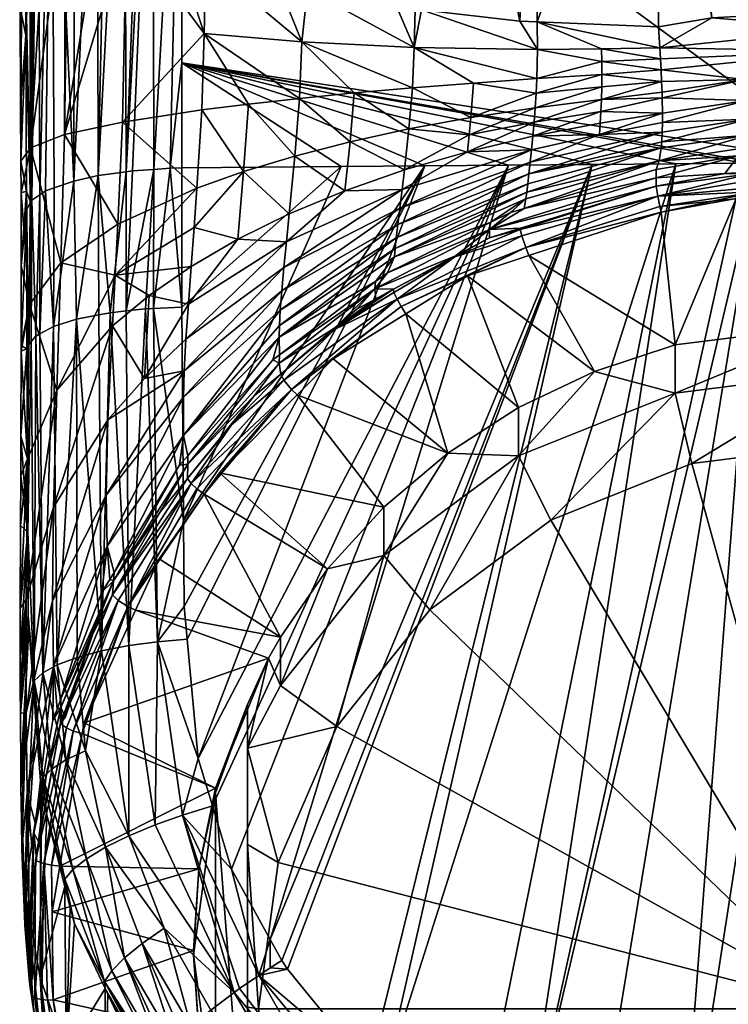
# Model space of a CAD drawing. Extents: x -0.027 to 0.112, y -0.227 to 0.097.
# Tile 2 of 256: x -0.015 to -0.002, y -0.213 to -0.195. Entities that reach past the tile are written whole.
import ezdxf

# ---------------------------------------------------------------- set-up
doc = ezdxf.new("R2010")
doc.units = 0
doc.layers.add('mesh', color=7, linetype='CONTINUOUS')

msp = doc.modelspace()

# ---------------------------------------------------------------- meshes
at = {"layer": 'mesh'}
mesh = msp.add_polyface(dxfattribs=at)
corners = [(-0.015478, -0.194009, 0.169825), (-0.015484, -0.19132, 0.169029), (-0.015436, -0.190574, 0.171177), (-0.01538, -0.192643, 0.174203), (-0.015388, -0.189842, 0.173288), (-0.015218, -0.189539, 0.174151), (-0.015168, -0.184139, 0.17223), (-0.015146, -0.189491, 0.174287), (-0.015329, -0.184345, 0.171731), (-0.015388, -0.184895, 0.171341), (-0.015374, -0.189772, 0.173485), (-0.015262, -0.19851, 0.176632), (-0.015484, -0.186245, 0.167042), (-0.015436, -0.191715, 0.167893), (-0.014694, -0.187906, 0.163009), (-0.014588, -0.192802, 0.164774), (-0.014004, -0.19326, 0.163458), (-0.014638, -0.192762, 0.164887), (-0.014978, -0.192495, 0.165653), (-0.012086, -0.184799, 0.157164), (-0.010705, -0.194513, 0.159859), (-0.010198, -0.185481, 0.155741), (-0.014694, -0.183032, 0.160846), (-0.015308, -0.182066, 0.162858), (-0.015308, -0.187056, 0.165073), (-0.015484, -0.18454, 0.166374), (-0.015448, -0.185705, 0.16932), (-0.000275, -0.187486, 0.175996), (-0.012503, -0.187611, 0.175632), (-0.012503, -0.186018, 0.175047), (-0.013026, -0.188888, 0.176004), (-0.012503, -0.188858, 0.176091), (-0.013033, -0.183439, 0.173936), (-0.013177, -0.188897, 0.175978), (-0.013552, -0.18895, 0.175828), (-0.013568, -0.183508, 0.173768), (-0.013841, -0.18899, 0.175713), (-0.014054, -0.189044, 0.175561), (-0.014077, -0.183617, 0.173501), (-0.014469, -0.189148, 0.175265), (-0.01453, -0.183764, 0.173143), (-0.014898, -0.189323, 0.174764), (-0.0149, -0.183942, 0.172711), (-0.015304, -0.189668, 0.173783), (-0.013009, -0.197941, 0.178753), (-0.013521, -0.197984, 0.178595), (-0.014036, -0.198056, 0.178331), (-0.014485, -0.198156, 0.177956), (-0.015282, -0.198548, 0.176491), (-0.015113, -0.19841, 0.177007), (-0.015237, -0.192054, 0.16692), (-0.01256, -0.193943, 0.161496), (-0.012048, -0.1941, 0.161044), (-0.013513, -0.193492, 0.162791), (-0.013612, -0.183963, 0.158904)]
mesh.append_faces([[corners[k] for k in face] for face in [(0, 1, 2, 2), (3, 2, 4, 4), (3, 0, 2, 2), (5, 6, 7, 7), (8, 4, 9, 9), (8, 10, 4, 4), (7, 11, 5, 5), (10, 3, 4, 4), (12, 1, 13, 13), (14, 15, 16, 16), (14, 17, 15, 15), (18, 17, 14, 14), (19, 20, 21, 21), (22, 14, 16, 16), (23, 24, 14, 14), (12, 24, 25, 25), (9, 4, 2, 2), (2, 26, 9, 9), (2, 12, 26, 26), (1, 12, 2, 2), (12, 25, 26, 26), (27, 28, 29, 29), (30, 28, 31, 31), (30, 29, 28, 28), (30, 32, 29, 29), (33, 32, 30, 30), (34, 35, 33, 33), (36, 35, 34, 34), (37, 38, 36, 36), (39, 40, 37, 37), (40, 39, 41, 41), (7, 42, 41, 41), (43, 6, 5, 5), (43, 8, 6, 6), (43, 10, 8, 8), (31, 44, 30, 30), (45, 33, 30, 30), (45, 34, 33, 33), (46, 36, 34, 34), (46, 37, 36, 36), (47, 39, 37, 37), (47, 41, 39, 39), (48, 43, 5, 5), (41, 49, 7, 7), (10, 43, 3, 3), (50, 14, 24, 24), (18, 14, 50, 50), (19, 51, 52, 52), (19, 53, 51, 51), (54, 53, 19, 19), (22, 53, 54, 54), (22, 16, 53, 53), (12, 50, 24, 24), (13, 50, 12, 12)]])
mesh = msp.add_polyface(dxfattribs=at)
corners = [(-0.015287, -0.197541, 0.168212), (-0.014638, -0.192762, 0.164887), (-0.014978, -0.192495, 0.165653), (-0.014657, -0.197297, 0.165833), (-0.014588, -0.192802, 0.164774), (-0.014004, -0.19326, 0.163458), (-0.015436, -0.191715, 0.167893), (-0.015484, -0.19132, 0.169029), (-0.015478, -0.194009, 0.169825), (-0.015476, -0.194951, 0.170105), (-0.015467, -0.196783, 0.170398), (-0.015462, -0.197792, 0.17056), (-0.011261, -0.196734, 0.160899), (-0.012122, -0.196843, 0.161741), (-0.011349, -0.197983, 0.161025), (-0.009309, -0.196529, 0.159475), (-0.010321, -0.196629, 0.160141), (-0.009385, -0.197432, 0.159577), (-0.010276, -0.195586, 0.159887), (-0.012077, -0.195428, 0.161424), (-0.013585, -0.197066, 0.163657), (-0.010405, -0.197695, 0.160258), (-0.015356, -0.198341, 0.175883), (-0.01537, -0.195467, 0.175071), (-0.015376, -0.194246, 0.174726), (-0.01538, -0.192643, 0.174203), (-0.012493, -0.195973, 0.17832), (-0.012706, -0.19792, 0.178828), (-0.012503, -0.188858, 0.176091), (-0.012491, -0.197914, 0.178848), (-0.009548, -0.197889, 0.178948), (-0.008003, -0.197876, 0.179), (-0.0082, -0.195689, 0.158721), (-0.010172, -0.194618, 0.159558), (-0.010705, -0.194513, 0.159859), (-0.012048, -0.1941, 0.161044), (-0.01256, -0.193943, 0.161496), (-0.013513, -0.193492, 0.162791), (-0.015237, -0.192054, 0.16692), (-0.013009, -0.197941, 0.178753), (-0.013026, -0.188888, 0.176004), (-0.0134, -0.197967, 0.178657), (-0.013521, -0.197984, 0.178595), (-0.014036, -0.198056, 0.178331), (-0.013552, -0.18895, 0.175828), (-0.014485, -0.198156, 0.177956), (-0.014054, -0.189044, 0.175561), (-0.014898, -0.189323, 0.174764), (-0.014849, -0.19828, 0.177494), (-0.015006, -0.198338, 0.177278), (-0.015218, -0.189539, 0.174151), (-0.015262, -0.19851, 0.176632), (-0.015282, -0.198548, 0.176491), (-0.015146, -0.189491, 0.174287), (-0.015113, -0.19841, 0.177007), (-0.015304, -0.189668, 0.173783), (-0.010198, -0.185481, 0.155741), (-0.012086, -0.184799, 0.157164)]
mesh.append_faces([[corners[k] for k in face] for face in [(0, 1, 2, 2), (3, 1, 0, 0), (3, 4, 1, 1), (5, 4, 3, 3), (6, 7, 8, 8), (9, 6, 8, 8), (6, 10, 11, 11), (9, 10, 6, 6), (12, 13, 14, 14), (15, 16, 17, 17), (18, 16, 15, 15), (18, 19, 16, 16), (13, 19, 20, 20), (12, 19, 13, 13), (12, 16, 19, 19), (21, 16, 12, 12), (21, 17, 16, 16), (22, 11, 23, 23), (24, 8, 25, 25), (24, 9, 8, 8), (23, 9, 24, 24), (23, 10, 9, 9), (11, 10, 23, 23), (26, 27, 28, 28), (26, 29, 27, 27), (30, 29, 26, 26), (26, 31, 30, 30), (32, 33, 18, 18), (18, 34, 35, 35), (18, 33, 34, 34), (35, 36, 19, 19), (37, 19, 36, 36), (37, 20, 19, 19), (37, 3, 20, 20), (5, 3, 37, 37), (0, 2, 38, 38), (38, 11, 0, 0), (6, 11, 38, 38), (35, 19, 18, 18), (28, 27, 39, 39), (40, 41, 42, 42), (40, 39, 41, 41), (43, 44, 42, 42), (45, 46, 43, 43), (47, 48, 49, 49), (45, 48, 47, 47), (50, 51, 52, 52), (53, 54, 51, 51), (49, 54, 47, 47), (55, 24, 25, 25), (52, 24, 55, 55), (52, 23, 24, 24), (56, 34, 33, 33), (57, 35, 34, 34)]])
mesh = msp.add_polyface(dxfattribs=at)
corners = [(-0.008063, -0.194995, 0.158474), (-0.005926, -0.195725, 0.157981), (-0.006251, -0.195201, 0.157883), (-0.008184, -0.194981, 0.158514), (-0.00852, -0.194943, 0.158624), (-0.0082, -0.195689, 0.158721), (-0.004739, -0.195949, 0.157821), (-0.004744, -0.195716, 0.157779), (-0.003654, -0.195901, 0.157687), (-0.005934, -0.196264, 0.158085), (-0.004737, -0.196185, 0.157837), (-0.005947, -0.196535, 0.158102), (-0.007105, -0.196347, 0.158441), (-0.008234, -0.196435, 0.158906), (-0.010276, -0.195586, 0.159887), (-0.009309, -0.196529, 0.159475), (-0.003633, -0.196315, 0.157659), (-0.004738, -0.196418, 0.15783), (-0.002708, -0.195138, 0.157513), (-0.000275, -0.195341, 0.157531), (-0.000273, -0.195005, 0.157453), (-0.000275, -0.196177, 0.15748), (-0.000275, -0.195758, 0.15755), (-0.002097, -0.196277, 0.157525), (-0.008075, -0.185975, 0.154712), (-0.010198, -0.185481, 0.155741), (-0.005861, -0.186267, 0.154104), (-0.003689, -0.1864, 0.153828), (-0.003689, -0.186291, 0.153775), (-0.003689, -0.189053, 0.15511), (-0.012503, -0.188858, 0.176091), (-0.012503, -0.187611, 0.175632), (-0.000275, -0.187486, 0.175996), (-0.003689, -0.195306, 0.157583), (0.00023, -0.194977, 0.15744), (-0.005929, -0.195214, 0.157845), (-0.003666, -0.195692, 0.157679), (-0.010172, -0.194618, 0.159558), (-0.003643, -0.196099, 0.157695), (-0.003625, -0.196516, 0.157619), (-0.000276, -0.197833, 0.179171), (-0.012493, -0.195973, 0.17832), (0.003139, -0.186341, 0.153812)]
mesh.append_faces([[corners[k] for k in face] for face in [(0, 1, 2, 2), (3, 4, 5, 5), (6, 7, 1, 1), (6, 8, 7, 7), (5, 0, 3, 3), (5, 1, 0, 0), (9, 1, 5, 5), (9, 6, 1, 1), (10, 6, 9, 9), (9, 11, 10, 10), (5, 12, 9, 9), (5, 13, 12, 12), (14, 13, 5, 5), (14, 15, 13, 13), (16, 10, 17, 17), (18, 19, 20, 20), (21, 22, 23, 23), (24, 3, 0, 0), (24, 4, 3, 3), (25, 4, 24, 24), (2, 24, 0, 0), (2, 26, 24, 24), (26, 27, 28, 28), (29, 27, 26, 26), (30, 31, 32, 32), (18, 29, 33, 33), (18, 27, 29, 29), (20, 27, 18, 18), (20, 28, 27, 27), (34, 28, 20, 20), (1, 35, 2, 2), (8, 36, 7, 7), (36, 33, 35, 35), (7, 36, 35, 35), (5, 4, 37, 37), (1, 7, 35, 35), (38, 8, 6, 6), (10, 38, 6, 6), (16, 38, 10, 10), (18, 36, 19, 19), (33, 36, 18, 18), (36, 22, 19, 19), (23, 16, 39, 39), (23, 38, 16, 16), (22, 38, 23, 23), (22, 8, 38, 38), (36, 8, 22, 22), (25, 37, 4, 4), (35, 26, 2, 2), (35, 29, 26, 26), (33, 29, 35, 35), (30, 40, 41, 41), (32, 40, 30, 30), (34, 42, 28, 28)]])
mesh = msp.add_polyface(dxfattribs=at)
corners = [(-0.015351, -0.201259, 0.176683), (-0.015355, -0.198684, 0.17598), (-0.015337, -0.201202, 0.176896), (-0.012491, -0.197914, 0.178848), (-0.012489, -0.200488, 0.179535), (-0.012706, -0.19792, 0.178828), (-0.015287, -0.197541, 0.168212), (-0.015462, -0.197792, 0.17056), (-0.015459, -0.198373, 0.170653), (-0.015306, -0.200435, 0.168318), (-0.015458, -0.19972, 0.170668), (-0.015457, -0.201196, 0.170684), (-0.01372, -0.199898, 0.163724), (-0.012265, -0.199017, 0.161843), (-0.012212, -0.19829, 0.161873), (-0.014657, -0.197297, 0.165833), (-0.013671, -0.198953, 0.163786), (-0.013585, -0.197066, 0.163657), (-0.014722, -0.199669, 0.165952), (-0.01237, -0.200431, 0.161522), (-0.012319, -0.199737, 0.161733), (-0.013093, -0.200271, 0.162613), (-0.011456, -0.199232, 0.160918), (-0.012414, -0.201081, 0.161195), (-0.010561, -0.199277, 0.160028), (-0.011349, -0.197983, 0.161025), (-0.012122, -0.196843, 0.161741), (-0.013771, -0.200831, 0.163555), (-0.015356, -0.198341, 0.175883), (-0.014858, -0.200846, 0.178211), (-0.015006, -0.198338, 0.177278), (-0.014849, -0.19828, 0.177494), (-0.015115, -0.200982, 0.177707), (-0.015113, -0.19841, 0.177007), (-0.015186, -0.20102, 0.177568), (-0.015262, -0.19851, 0.176632), (-0.015271, -0.201122, 0.17719), (-0.015282, -0.198548, 0.176491), (-0.013516, -0.200556, 0.17928), (-0.0134, -0.197967, 0.178657), (-0.013009, -0.197941, 0.178753), (-0.013521, -0.197984, 0.178595), (-0.013814, -0.200589, 0.179159), (-0.014036, -0.198056, 0.178331), (-0.01402, -0.20063, 0.17901), (-0.014435, -0.200711, 0.178709), (-0.014485, -0.198156, 0.177956), (-0.013159, -0.200517, 0.179425), (-0.013011, -0.200511, 0.179449), (-0.01537, -0.195467, 0.175071)]
mesh.append_faces([[corners[k] for k in face] for face in [(0, 1, 2, 2), (3, 4, 5, 5), (6, 7, 8, 8), (9, 10, 11, 11), (12, 13, 14, 14), (15, 16, 17, 17), (15, 18, 16, 16), (6, 18, 15, 15), (6, 9, 18, 18), (8, 9, 6, 6), (8, 10, 9, 9), (19, 20, 21, 21), (19, 22, 20, 20), (23, 24, 19, 19), (25, 14, 13, 13), (25, 26, 14, 14), (12, 16, 18, 18), (14, 16, 12, 12), (14, 17, 16, 16), (26, 17, 14, 14), (21, 12, 27, 27), (20, 12, 21, 21), (20, 13, 12, 12), (22, 13, 20, 20), (22, 25, 13, 13), (1, 10, 28, 28), (1, 11, 10, 10), (0, 11, 1, 1), (28, 8, 7, 7), (10, 8, 28, 28), (29, 30, 31, 31), (32, 30, 29, 29), (32, 33, 30, 30), (34, 33, 32, 32), (34, 35, 33, 33), (36, 35, 34, 34), (36, 37, 35, 35), (2, 37, 36, 36), (2, 1, 37, 37), (38, 39, 40, 40), (38, 41, 39, 39), (42, 41, 38, 38), (42, 43, 41, 41), (44, 43, 42, 42), (45, 43, 44, 44), (45, 46, 43, 43), (29, 46, 45, 45), (29, 31, 46, 46), (40, 47, 38, 38), (40, 48, 47, 47), (5, 48, 40, 40), (5, 4, 48, 48), (37, 1, 28, 28), (28, 49, 37, 37)]])
mesh = msp.add_polyface(dxfattribs=at)
corners = [(-0.008298, -0.197194, 0.158987), (-0.008234, -0.196435, 0.158906), (-0.009309, -0.196529, 0.159475), (-0.006009, -0.197328, 0.157996), (-0.004764, -0.197087, 0.157673), (-0.004752, -0.196871, 0.157749), (-0.004778, -0.197294, 0.157573), (-0.006035, -0.197577, 0.1579), (-0.006061, -0.19781, 0.157767), (-0.005985, -0.197068, 0.15806), (-0.007185, -0.197302, 0.158472), (-0.007219, -0.197615, 0.158416), (-0.005964, -0.196803, 0.158094), (-0.004743, -0.196647, 0.157801), (-0.004738, -0.196418, 0.15783), (-0.003633, -0.196315, 0.157659), (-0.007153, -0.196985, 0.158492), (-0.007105, -0.196347, 0.158441), (-0.005947, -0.196535, 0.158102), (-0.00362, -0.196619, 0.157599), (-0.005934, -0.196264, 0.158085), (-0.009385, -0.197432, 0.159577), (-0.008381, -0.197951, 0.158921), (-0.004737, -0.196185, 0.157837), (-0.002063, -0.196666, 0.157369), (-0.002097, -0.196277, 0.157525), (-0.002036, -0.197015, 0.157135), (-0.003627, -0.197433, 0.157096), (-0.002019, -0.197309, 0.156831), (-0.000275, -0.197437, 0.156434), (-0.002013, -0.197531, 0.156478), (-0.000275, -0.197215, 0.156788), (-0.000275, -0.196919, 0.157092), (-0.000275, -0.196568, 0.157326), (-0.012493, -0.195973, 0.17832), (-0.006458, -0.197863, 0.179053), (-0.008003, -0.197876, 0.179), (-0.004913, -0.19785, 0.179106), (-0.003367, -0.197836, 0.179158), (-0.002113, -0.197826, 0.179201), (-0.001822, -0.197827, 0.179196), (-0.006085, -0.198022, 0.157601), (-0.003621, -0.197251, 0.157242), (-0.003617, -0.196905, 0.157463), (-0.003615, -0.197074, 0.157384), (-0.003625, -0.196516, 0.157619), (-0.003641, -0.197545, 0.156951), (-0.003678, -0.197784, 0.156612), (-0.000276, -0.197833, 0.179171)]
mesh.append_faces([[corners[k] for k in face] for face in [(0, 1, 2, 2), (3, 4, 5, 5), (3, 6, 4, 4), (7, 6, 3, 3), (7, 8, 6, 6), (9, 10, 11, 11), (9, 12, 10, 10), (13, 12, 9, 9), (13, 14, 12, 12), (15, 14, 13, 13), (16, 1, 0, 0), (16, 17, 1, 1), (18, 17, 16, 16), (13, 5, 19, 19), (9, 5, 13, 13), (9, 3, 5, 5), (11, 3, 9, 9), (11, 7, 3, 3), (20, 17, 18, 18), (2, 21, 0, 0), (22, 0, 21, 21), (10, 16, 0, 0), (12, 16, 10, 10), (12, 18, 16, 16), (14, 18, 12, 12), (14, 23, 18, 18), (19, 24, 25, 25), (26, 27, 28, 28), (29, 28, 30, 30), (31, 26, 28, 28), (32, 24, 26, 26), (33, 25, 24, 24), (34, 35, 36, 36), (37, 35, 34, 34), (34, 38, 37, 37), (34, 39, 38, 38), (40, 39, 34, 34), (41, 27, 42, 42), (43, 6, 44, 44), (43, 4, 6, 6), (15, 13, 45, 45), (5, 43, 19, 19), (5, 4, 43, 43), (44, 6, 42, 42), (13, 19, 45, 45), (19, 25, 45, 45), (43, 24, 19, 19), (26, 44, 42, 42), (24, 44, 26, 26), (24, 43, 44, 44), (28, 27, 46, 46), (26, 42, 27, 27), (47, 30, 28, 28), (34, 48, 40, 40)]])
mesh = msp.add_polyface(dxfattribs=at)
corners = [(-0.00642, -0.198739, 0.156463), (-0.006798, -0.198923, 0.156512), (-0.006812, -0.199051, 0.155934), (-0.008929, -0.200151, 0.156223), (-0.007437, -0.199536, 0.155466), (-0.008695, -0.19985, 0.156756), (-0.008912, -0.200015, 0.156799), (-0.008565, -0.199559, 0.15744), (-0.006139, -0.198483, 0.156935), (-0.006105, -0.198207, 0.157403), (-0.006085, -0.198022, 0.157601), (-0.008531, -0.199207, 0.158122), (-0.008424, -0.198315, 0.158813), (-0.010561, -0.199277, 0.160028), (-0.010608, -0.199757, 0.159791), (-0.01237, -0.200431, 0.161522), (-0.011456, -0.199232, 0.160918), (-0.012414, -0.201081, 0.161195), (-0.008552, -0.199405, 0.157794), (-0.010687, -0.200824, 0.158614), (-0.006122, -0.198362, 0.157179), (-0.010693, -0.201044, 0.158123), (-0.008466, -0.198655, 0.158641), (-0.008502, -0.198957, 0.158409), (-0.006061, -0.19781, 0.157767), (-0.010646, -0.200185, 0.159468), (-0.010672, -0.200541, 0.15907), (-0.010509, -0.198763, 0.160175), (-0.009481, -0.198335, 0.159508), (-0.008381, -0.197951, 0.158921), (-0.007219, -0.197615, 0.158416), (-0.007185, -0.197302, 0.158472), (-0.006035, -0.197577, 0.1579), (-0.011261, -0.196734, 0.160899), (-0.011349, -0.197983, 0.161025), (-0.010405, -0.197695, 0.160258), (-0.009385, -0.197432, 0.159577), (-0.008298, -0.197194, 0.158987), (-0.009548, -0.197889, 0.178948), (-0.012489, -0.200488, 0.179535), (-0.012491, -0.197914, 0.178848), (-0.008003, -0.197876, 0.179), (-0.012459, -0.204429, 0.180607), (-0.00844, -0.200476, 0.155315), (-0.007216, -0.199909, 0.155154), (-0.006137, -0.199385, 0.155017), (-0.008517, -0.200341, 0.155339), (-0.006212, -0.199167, 0.155073), (-0.008583, -0.200157, 0.155634), (-0.00745, -0.199555, 0.155319), (-0.006811, -0.199206, 0.155377), (-0.006244, -0.199051, 0.155182), (-0.008578, -0.200217, 0.155425), (-0.00624, -0.199028, 0.155328)]
mesh.append_faces([[corners[k] for k in face] for face in [(0, 1, 2, 2), (2, 3, 4, 4), (2, 5, 3, 3), (1, 5, 2, 2), (5, 6, 3, 3), (5, 7, 6, 6), (1, 7, 5, 5), (1, 8, 7, 7), (9, 10, 11, 11), (12, 13, 14, 14), (15, 13, 16, 16), (17, 14, 13, 13), (18, 11, 19, 19), (18, 9, 11, 11), (20, 9, 18, 18), (20, 7, 8, 8), (18, 7, 20, 20), (18, 21, 7, 7), (22, 23, 24, 24), (25, 23, 22, 22), (25, 26, 23, 23), (11, 23, 26, 26), (10, 23, 11, 11), (10, 24, 23, 23), (13, 27, 16, 16), (13, 28, 27, 27), (12, 28, 13, 13), (12, 29, 28, 28), (30, 29, 12, 12), (30, 31, 29, 29), (12, 32, 30, 30), (12, 22, 32, 32), (14, 22, 12, 12), (14, 25, 22, 22), (33, 34, 35, 35), (27, 34, 16, 16), (27, 35, 34, 34), (28, 35, 27, 27), (28, 36, 35, 35), (29, 36, 28, 28), (31, 37, 29, 29), (38, 39, 40, 40), (41, 42, 38, 38), (43, 44, 45, 45), (46, 45, 47, 47), (48, 49, 4, 4), (50, 49, 51, 51), (50, 4, 49, 49), (49, 46, 47, 47), (52, 49, 48, 48), (47, 51, 49, 49), (3, 48, 4, 4), (2, 4, 50, 50), (50, 53, 2, 2)]])
mesh = msp.add_polyface(dxfattribs=at)
corners = [(-0.000277, -0.200793, 0.155377), (-0.000274, -0.198391, 0.154732), (-0.002255, -0.198481, 0.15476), (-0.001977, -0.198376, 0.154738), (-0.006168, -0.198664, 0.156443), (-0.003732, -0.198098, 0.155679), (-0.003732, -0.197944, 0.15625), (-0.006812, -0.199051, 0.155934), (-0.00642, -0.198739, 0.156463), (-0.002212, -0.197688, 0.15613), (-0.002463, -0.198016, 0.155049), (-0.002013, -0.197994, 0.155042), (-0.002015, -0.197681, 0.156127), (-0.006139, -0.198483, 0.156935), (-0.006798, -0.198923, 0.156512), (-0.008466, -0.198655, 0.158641), (-0.006061, -0.19781, 0.157767), (-0.006035, -0.197577, 0.1579), (-0.002013, -0.197531, 0.156478), (-0.000275, -0.197437, 0.156434), (-0.003383, -0.201186, 0.155489), (-0.00364, -0.19873, 0.154829), (-0.006082, -0.199535, 0.155051), (-0.007216, -0.199909, 0.155154), (-0.006137, -0.199385, 0.155017), (-0.006212, -0.199167, 0.155073), (-0.003705, -0.198434, 0.154871), (-0.006811, -0.199206, 0.155377), (-0.006244, -0.199051, 0.155182), (-0.00624, -0.199028, 0.155328), (-0.003732, -0.19825, 0.155114), (-0.003664, -0.198629, 0.154817), (-0.000276, -0.198281, 0.154709), (-0.000276, -0.198125, 0.154728), (-0.002012, -0.198025, 0.154898), (-0.002002, -0.198146, 0.15479), (-0.000273, -0.197908, 0.155015), (-0.000273, -0.197612, 0.156094), (-0.003678, -0.197784, 0.156612), (-0.006105, -0.198207, 0.157403), (-0.003641, -0.197545, 0.156951), (-0.006085, -0.198022, 0.157601), (-0.003627, -0.197433, 0.157096), (-0.006122, -0.198362, 0.157179), (-0.003621, -0.197251, 0.157242), (-0.004778, -0.197294, 0.157573), (-0.002019, -0.197309, 0.156831)]
mesh.append_faces([[corners[k] for k in face] for face in [(0, 1, 2, 2), (3, 2, 1, 1), (4, 5, 6, 6), (4, 7, 5, 5), (8, 7, 4, 4), (9, 6, 5, 5), (10, 9, 5, 5), (11, 9, 10, 10), (11, 12, 9, 9), (8, 13, 14, 14), (4, 13, 8, 8), (15, 16, 17, 17), (9, 12, 18, 18), (19, 18, 12, 12), (20, 21, 22, 22), (2, 21, 20, 20), (23, 22, 24, 24), (25, 24, 26, 26), (27, 28, 29, 29), (30, 28, 26, 26), (28, 30, 29, 29), (24, 31, 26, 26), (24, 21, 31, 31), (22, 21, 24, 24), (25, 26, 28, 28), (3, 21, 2, 2), (3, 31, 21, 21), (32, 31, 3, 3), (32, 26, 31, 31), (33, 26, 32, 32), (34, 10, 30, 30), (11, 10, 34, 34), (34, 26, 35, 35), (34, 30, 26, 26), (33, 35, 26, 26), (33, 34, 35, 35), (36, 11, 34, 34), (7, 30, 5, 5), (7, 29, 30, 30), (10, 5, 30, 30), (36, 12, 11, 11), (36, 37, 12, 12), (4, 38, 13, 13), (6, 38, 4, 4), (39, 40, 41, 41), (40, 42, 41, 41), (43, 40, 39, 39), (38, 40, 43, 43), (43, 13, 38, 38), (44, 16, 41, 41), (44, 45, 16, 16), (38, 46, 40, 40), (38, 9, 18, 18), (6, 9, 38, 38)]])
mesh = msp.add_polyface(dxfattribs=at)
corners = [(-0.01067, -0.206582, 0.156954), (-0.013343, -0.206086, 0.156826), (-0.010892, -0.206971, 0.157059), (-0.008763, -0.204183, 0.156305), (-0.011798, -0.203548, 0.156141), (-0.009798, -0.205322, 0.156613), (-0.010362, -0.202107, 0.15575), (-0.012382, -0.203389, 0.157068), (-0.010694, -0.20152, 0.15658), (-0.010809, -0.201461, 0.157178), (-0.011156, -0.202126, 0.156163), (-0.008912, -0.200015, 0.156799), (-0.008565, -0.199559, 0.15744), (-0.010693, -0.201044, 0.158123), (-0.01246, -0.202153, 0.160224), (-0.010672, -0.200541, 0.15907), (-0.010646, -0.200185, 0.159468), (-0.012459, -0.202859, 0.158961), (-0.010687, -0.200824, 0.158614), (-0.008531, -0.199207, 0.158122), (-0.012445, -0.201663, 0.160758), (-0.010608, -0.199757, 0.159791), (-0.009548, -0.197889, 0.178948), (-0.012459, -0.204429, 0.180607), (-0.012489, -0.200488, 0.179535), (-0.008003, -0.197876, 0.179), (-0.012448, -0.206017, 0.181039), (-0.012391, -0.206622, 0.181201), (-0.006458, -0.197863, 0.179053), (-0.011572, -0.21087, 0.182334), (-0.011923, -0.209702, 0.182023), (-0.010857, -0.212174, 0.182682), (-0.011277, -0.20783, 0.156952), (-0.011868, -0.209377, 0.157707), (-0.011868, -0.209462, 0.157393), (-0.011277, -0.208639, 0.153952), (-0.01067, -0.207477, 0.153639), (-0.008763, -0.205077, 0.152991), (-0.00963, -0.208237, 0.153126), (-0.011277, -0.210417, 0.15421), (-0.012076, -0.203945, 0.156248), (-0.010464, -0.202007, 0.15573), (-0.008517, -0.200341, 0.155339), (-0.010608, -0.201833, 0.155796), (-0.009698, -0.201442, 0.15557), (-0.010664, -0.201725, 0.155977), (-0.009674, -0.200898, 0.155683), (-0.009665, -0.200867, 0.155825), (-0.012321, -0.203745, 0.156311), (-0.012213, -0.203843, 0.156249), (-0.011574, -0.202664, 0.156165), (-0.012383, -0.203651, 0.156493), (-0.008929, -0.200151, 0.156223), (-0.010689, -0.201369, 0.157154), (-0.012378, -0.203235, 0.157642), (-0.012186, -0.208825, 0.18179)]
mesh.append_faces([[corners[k] for k in face] for face in [(0, 1, 2, 2), (3, 4, 5, 5), (3, 6, 4, 4), (7, 8, 9, 9), (10, 8, 7, 7), (11, 12, 13, 13), (14, 15, 16, 16), (14, 17, 15, 15), (18, 17, 13, 13), (18, 15, 17, 17), (19, 15, 18, 18), (20, 16, 21, 21), (20, 14, 16, 16), (22, 23, 24, 24), (25, 26, 23, 23), (27, 26, 25, 25), (28, 29, 30, 30), (28, 31, 29, 29), (32, 33, 34, 34), (32, 2, 33, 33), (35, 2, 32, 32), (35, 36, 2, 2), (36, 0, 2, 2), (36, 5, 0, 0), (37, 5, 36, 36), (38, 36, 35, 35), (38, 37, 36, 36), (39, 35, 32, 32), (5, 40, 0, 0), (5, 4, 40, 40), (4, 6, 41, 41), (41, 42, 43, 43), (6, 44, 41, 41), (45, 46, 47, 47), (43, 46, 45, 45), (48, 41, 43, 43), (49, 41, 48, 48), (40, 41, 49, 49), (40, 4, 41, 41), (43, 50, 48, 48), (45, 50, 43, 43), (45, 10, 50, 50), (7, 51, 10, 10), (47, 8, 45, 45), (47, 52, 8, 8), (8, 53, 9, 9), (52, 53, 8, 8), (52, 11, 53, 53), (10, 45, 8, 8), (53, 13, 9, 9), (11, 13, 53, 53), (13, 54, 9, 9), (25, 55, 27, 27), (28, 30, 55, 55)]])
mesh = msp.add_polyface(dxfattribs=at)
corners = [(-0.01086, -0.212695, 0.1828), (-0.010645, -0.212562, 0.182786), (-0.010541, -0.212719, 0.182828), (-0.012962, -0.214526, 0.180984), (-0.01066, -0.217223, 0.181828), (-0.010703, -0.217334, 0.181582), (-0.006522, -0.217054, 0.183916), (-0.00913, -0.215174, 0.183415), (-0.007071, -0.216145, 0.18374), (-0.006781, -0.217541, 0.183872), (-0.009498, -0.215581, 0.18335), (-0.007029, -0.218036, 0.183717), (-0.009849, -0.216002, 0.183176), (-0.007249, -0.21851, 0.183453), (-0.010162, -0.21641, 0.182894), (-0.007345, -0.21873, 0.183282), (-0.010297, -0.216601, 0.182715), (-0.010857, -0.212174, 0.182682), (-0.011868, -0.215376, 0.159319), (-0.01067, -0.218171, 0.160068), (-0.011277, -0.21709, 0.159451), (-0.011077, -0.21345, 0.154533), (-0.011277, -0.21342, 0.154644), (-0.010709, -0.216149, 0.155261), (-0.011277, -0.210417, 0.15421), (-0.010709, -0.210751, 0.153805), (-0.011277, -0.208639, 0.153952), (-0.00963, -0.208237, 0.153126), (-0.011277, -0.216234, 0.155779), (-0.011277, -0.2179, 0.156451), (-0.000277, -0.21345, 0.154533), (-0.00963, -0.218664, 0.15594), (-0.007914, -0.220823, 0.156522), (-0.011277, -0.20783, 0.156952), (-0.008759, -0.214784, 0.183377), (-0.012321, -0.213794, 0.182189), (-0.010597, -0.217093, 0.182069), (-0.012843, -0.214356, 0.181336), (-0.010516, -0.216945, 0.182299), (-0.010416, -0.21678, 0.182516), (-0.012621, -0.214093, 0.18179), (-0.011525, -0.213152, 0.182687), (-0.011956, -0.213478, 0.182499), (-0.011068, -0.212835, 0.182774), (-0.011425, -0.213076, 0.18273), (-0.009036, -0.214561, 0.183318), (-0.006248, -0.216567, 0.183852), (-0.005007, -0.217205, 0.184022), (-0.011572, -0.21087, 0.182334), (-0.004913, -0.19785, 0.179106), (-0.003367, -0.197836, 0.179158), (-0.001822, -0.197827, 0.179196), (-0.003346, -0.217689, 0.184151), (-0.000276, -0.197833, 0.179171), (-0.002572, -0.217914, 0.184211), (-0.000276, -0.218136, 0.18427)]
mesh.append_faces([[corners[k] for k in face] for face in [(0, 1, 2, 2), (3, 4, 5, 5), (6, 7, 8, 8), (9, 7, 6, 6), (9, 10, 7, 7), (11, 10, 9, 9), (11, 12, 10, 10), (13, 14, 12, 12), (15, 16, 14, 14), (1, 0, 17, 17), (18, 19, 20, 20), (21, 22, 23, 23), (21, 24, 22, 22), (25, 24, 21, 21), (25, 26, 24, 24), (27, 26, 25, 25), (23, 28, 29, 29), (22, 28, 23, 23), (30, 27, 25, 25), (30, 23, 31, 31), (30, 21, 23, 23), (25, 21, 30, 30), (31, 32, 30, 30), (20, 24, 33, 33), (20, 22, 24, 24), (28, 22, 20, 20), (7, 34, 8, 8), (12, 14, 35, 35), (36, 37, 38, 38), (39, 40, 16, 16), (38, 40, 39, 39), (16, 35, 14, 14), (12, 41, 10, 10), (12, 42, 41, 41), (35, 42, 12, 12), (10, 43, 7, 7), (10, 44, 43, 43), (10, 41, 44, 44), (7, 45, 34, 34), (43, 45, 7, 7), (43, 2, 45, 45), (0, 2, 43, 43), (6, 46, 47, 47), (6, 8, 46, 46), (4, 37, 36, 36), (17, 0, 43, 43), (43, 48, 17, 17), (49, 34, 45, 45), (50, 8, 34, 34), (50, 46, 8, 8), (51, 47, 46, 46), (51, 52, 47, 47), (53, 54, 52, 52), (53, 55, 54, 54)]])
mesh = msp.add_polyface(dxfattribs=at)
corners = [(-0.002255, -0.198481, 0.15476), (-0.003383, -0.201186, 0.155489), (-0.000277, -0.200793, 0.155377), (-0.007582, -0.203184, 0.156034), (-0.010362, -0.202107, 0.15575), (-0.008763, -0.204183, 0.156305), (-0.009698, -0.201442, 0.15557), (-0.008353, -0.200611, 0.155344), (-0.006277, -0.202343, 0.155806), (-0.007216, -0.199909, 0.155154), (-0.00487, -0.201673, 0.155623), (-0.006082, -0.199535, 0.155051), (-0.00844, -0.200476, 0.155315), (-0.009259, -0.200523, 0.155733), (-0.00891, -0.200334, 0.155682), (-0.008929, -0.200151, 0.156223), (-0.010687, -0.200824, 0.158614), (-0.010693, -0.201044, 0.158123), (-0.008552, -0.199405, 0.157794), (-0.004913, -0.19785, 0.179106), (-0.010857, -0.212174, 0.182682), (-0.006458, -0.197863, 0.179053), (-0.010645, -0.212562, 0.182786), (-0.010541, -0.212719, 0.182828), (-0.009036, -0.214561, 0.183318), (-0.000277, -0.201684, 0.152076), (-0.003383, -0.202079, 0.152182), (-0.006277, -0.203236, 0.152494), (-0.008763, -0.205077, 0.152991), (-0.009798, -0.205322, 0.156613), (-0.007914, -0.206077, 0.152543), (-0.00963, -0.208237, 0.153126), (-0.005677, -0.20442, 0.152096), (-0.003073, -0.203378, 0.151815), (-0.000277, -0.203023, 0.151719), (-0.000277, -0.21345, 0.154533), (-0.006137, -0.199385, 0.155017), (-0.008517, -0.200341, 0.155339), (-0.00745, -0.199555, 0.155319), (-0.008578, -0.200217, 0.155425), (-0.009674, -0.200898, 0.155683), (-0.009665, -0.200867, 0.155825), (-0.010608, -0.201833, 0.155796), (-0.010464, -0.202007, 0.15573), (-0.008583, -0.200157, 0.155634), (-0.012186, -0.208825, 0.18179), (-0.008003, -0.197876, 0.179), (-0.003367, -0.197836, 0.179158), (-0.008759, -0.214784, 0.183377), (-0.002113, -0.197826, 0.179201), (-0.006248, -0.216567, 0.183852), (-0.001822, -0.197827, 0.179196), (-0.000276, -0.197833, 0.179171), (-0.003346, -0.217689, 0.184151)]
mesh.append_faces([[corners[k] for k in face] for face in [(0, 1, 2, 2), (3, 4, 5, 5), (3, 6, 4, 4), (3, 7, 6, 6), (8, 7, 3, 3), (8, 9, 7, 7), (10, 9, 8, 8), (10, 11, 9, 9), (1, 11, 10, 10), (12, 7, 9, 9), (6, 7, 12, 12), (13, 14, 15, 15), (16, 17, 18, 18), (19, 20, 21, 21), (19, 22, 20, 20), (23, 22, 19, 19), (19, 24, 23, 23), (25, 2, 26, 26), (26, 10, 27, 27), (26, 1, 10, 10), (2, 1, 26, 26), (27, 3, 28, 28), (27, 8, 3, 3), (10, 8, 27, 27), (28, 5, 29, 29), (3, 5, 28, 28), (30, 28, 31, 31), (30, 27, 28, 28), (32, 27, 30, 30), (32, 26, 27, 27), (33, 26, 32, 32), (33, 25, 26, 26), (34, 25, 33, 33), (35, 33, 32, 32), (35, 34, 33, 33), (35, 30, 31, 31), (32, 30, 35, 35), (36, 37, 12, 12), (38, 39, 37, 37), (40, 39, 41, 41), (40, 37, 39, 39), (42, 37, 40, 40), (43, 12, 37, 37), (43, 6, 12, 12), (41, 14, 13, 13), (41, 44, 14, 14), (39, 44, 41, 41), (13, 15, 41, 41), (15, 14, 44, 44), (21, 45, 46, 46), (47, 48, 19, 19), (49, 50, 47, 47), (51, 50, 49, 49), (52, 53, 51, 51)]])
mesh = msp.add_polyface(dxfattribs=at)
corners = [(-0.01375, -0.205541, 0.157633), (-0.012884, -0.204264, 0.156735), (-0.012382, -0.203389, 0.157068), (-0.015336, -0.204647, 0.177641), (-0.015461, -0.202872, 0.170482), (-0.015351, -0.201259, 0.176683), (-0.015464, -0.203603, 0.170324), (-0.015337, -0.201202, 0.176896), (-0.013469, -0.206741, 0.180993), (-0.013974, -0.20684, 0.180736), (-0.013814, -0.200589, 0.179159), (-0.015339, -0.203287, 0.167822), (-0.015468, -0.204519, 0.169991), (-0.015306, -0.200435, 0.168318), (-0.015457, -0.201196, 0.170684), (-0.015456, -0.2013, 0.170685), (-0.013182, -0.201808, 0.161982), (-0.01237, -0.200431, 0.161522), (-0.013093, -0.200271, 0.162613), (-0.012414, -0.201081, 0.161195), (-0.012445, -0.201663, 0.160758), (-0.013854, -0.202568, 0.162819), (-0.01488, -0.205915, 0.163017), (-0.013885, -0.203962, 0.16155), (-0.013771, -0.200831, 0.163555), (-0.014862, -0.20418, 0.164625), (-0.014799, -0.202019, 0.1656), (-0.01372, -0.199898, 0.163724), (-0.015362, -0.20589, 0.166574), (-0.010608, -0.199757, 0.159791), (-0.014722, -0.199669, 0.165952), (-0.012459, -0.202859, 0.158961), (-0.01374, -0.205387, 0.158207), (-0.012531, -0.203408, 0.157687), (-0.01246, -0.202153, 0.160224), (-0.013867, -0.204906, 0.159922), (-0.011574, -0.202664, 0.156165), (-0.011156, -0.202126, 0.156163), (-0.012383, -0.203651, 0.156493), (-0.012321, -0.203745, 0.156311), (-0.010809, -0.201461, 0.157178), (-0.012378, -0.203235, 0.157642), (-0.015271, -0.201122, 0.17719), (-0.015219, -0.207392, 0.178946), (-0.015186, -0.20102, 0.177568), (-0.015115, -0.200982, 0.177707), (-0.015059, -0.207246, 0.179456), (-0.014858, -0.200846, 0.178211), (-0.014792, -0.207099, 0.179944), (-0.014435, -0.200711, 0.178709), (-0.01402, -0.20063, 0.17901), (-0.012942, -0.20667, 0.181147), (-0.013159, -0.200517, 0.179425), (-0.013011, -0.200511, 0.179449), (-0.013516, -0.200556, 0.17928), (-0.012459, -0.204429, 0.180607), (-0.012489, -0.200488, 0.179535), (-0.014424, -0.206961, 0.18038), (-0.010693, -0.201044, 0.158123)]
mesh.append_faces([[corners[k] for k in face] for face in [(0, 1, 2, 2), (3, 4, 5, 5), (3, 6, 4, 4), (3, 5, 7, 7), (8, 9, 10, 10), (6, 11, 4, 4), (6, 12, 11, 11), (13, 14, 15, 15), (16, 17, 18, 18), (16, 19, 17, 17), (20, 19, 16, 16), (21, 22, 23, 23), (24, 25, 21, 21), (24, 26, 25, 25), (27, 26, 24, 24), (28, 26, 11, 11), (28, 25, 26, 26), (20, 29, 19, 19), (11, 15, 4, 4), (11, 13, 15, 15), (26, 13, 11, 11), (26, 30, 13, 13), (27, 30, 26, 26), (31, 32, 33, 33), (34, 35, 31, 31), (34, 23, 35, 35), (20, 23, 34, 34), (20, 21, 23, 23), (16, 21, 20, 20), (16, 24, 21, 21), (18, 24, 16, 16), (5, 15, 14, 14), (4, 15, 5, 5), (36, 37, 38, 38), (36, 38, 39, 39), (2, 1, 38, 38), (2, 40, 41, 41), (2, 41, 33, 33), (42, 3, 7, 7), (43, 3, 42, 42), (44, 43, 42, 42), (45, 46, 44, 44), (46, 45, 47, 47), (48, 47, 49, 49), (10, 9, 50, 50), (51, 52, 53, 53), (8, 54, 52, 52), (55, 53, 56, 56), (55, 51, 53, 53), (9, 49, 50, 50), (9, 57, 49, 49), (8, 10, 54, 54), (31, 33, 41, 41), (58, 31, 41, 41)]])
mesh = msp.add_polyface(dxfattribs=at)
corners = [(-0.01067, -0.206582, 0.156954), (-0.012909, -0.205136, 0.15657), (-0.013343, -0.206086, 0.156826), (-0.014132, -0.206523, 0.157338), (-0.01375, -0.205541, 0.157633), (-0.014727, -0.207886, 0.158251), (-0.01374, -0.205387, 0.158207), (-0.01382, -0.205517, 0.158241), (-0.012531, -0.203408, 0.157687), (-0.012382, -0.203389, 0.157068), (-0.014722, -0.207726, 0.158825), (-0.013965, -0.205755, 0.158304), (-0.015468, -0.204519, 0.169991), (-0.015464, -0.203603, 0.170324), (-0.015336, -0.204647, 0.177641), (-0.015473, -0.206048, 0.169435), (-0.015473, -0.206925, 0.168884), (-0.015329, -0.206183, 0.178075), (-0.015473, -0.207552, 0.16849), (-0.015314, -0.206389, 0.178131), (-0.015219, -0.207392, 0.178946), (-0.015186, -0.20102, 0.177568), (-0.015059, -0.207246, 0.179456), (-0.013469, -0.206741, 0.180993), (-0.013159, -0.200517, 0.179425), (-0.012942, -0.20667, 0.181147), (-0.012448, -0.206017, 0.181039), (-0.012459, -0.204429, 0.180607), (-0.012391, -0.206622, 0.181201), (-0.014271, -0.208686, 0.180841), (-0.014424, -0.206961, 0.18038), (-0.013974, -0.20684, 0.180736), (-0.015229, -0.207528, 0.178438), (-0.015339, -0.203287, 0.167822), (-0.015362, -0.20589, 0.166574), (-0.013867, -0.204906, 0.159922), (-0.01486, -0.207121, 0.16098), (-0.013885, -0.203962, 0.16155), (-0.01488, -0.205915, 0.163017), (-0.013854, -0.202568, 0.162819), (-0.014862, -0.20418, 0.164625), (-0.015364, -0.207981, 0.164597), (-0.015349, -0.209466, 0.162119), (-0.012459, -0.202859, 0.158961), (-0.012076, -0.203945, 0.156248), (-0.013485, -0.206021, 0.156815), (-0.014494, -0.208319, 0.157455), (-0.013669, -0.205906, 0.156893), (-0.014296, -0.208168, 0.157387), (-0.013771, -0.205805, 0.157073), (-0.01473, -0.208179, 0.157709), (-0.012383, -0.203651, 0.156493), (-0.012884, -0.204264, 0.156735), (-0.012321, -0.203745, 0.156311), (-0.012213, -0.203843, 0.156249), (-0.014858, -0.200846, 0.178211), (-0.014792, -0.207099, 0.179944), (-0.014435, -0.200711, 0.178709)]
mesh.append_faces([[corners[k] for k in face] for face in [(0, 1, 2, 2), (3, 4, 5, 5), (4, 6, 7, 7), (4, 8, 6, 6), (9, 8, 4, 4), (4, 10, 5, 5), (4, 11, 10, 10), (7, 11, 4, 4), (12, 13, 14, 14), (14, 15, 12, 12), (14, 16, 15, 15), (17, 16, 14, 14), (17, 18, 16, 16), (19, 18, 17, 17), (20, 17, 14, 14), (19, 17, 20, 20), (21, 22, 20, 20), (23, 24, 25, 25), (26, 25, 27, 27), (26, 28, 25, 25), (29, 30, 31, 31), (20, 32, 19, 19), (15, 33, 12, 12), (15, 34, 33, 33), (16, 34, 15, 15), (16, 18, 34, 34), (35, 7, 6, 6), (35, 11, 7, 7), (35, 10, 11, 11), (35, 36, 10, 10), (37, 36, 35, 35), (37, 38, 36, 36), (39, 40, 38, 38), (41, 40, 34, 34), (41, 38, 40, 40), (42, 36, 38, 38), (43, 35, 6, 6), (0, 44, 1, 1), (45, 2, 1, 1), (46, 45, 47, 47), (48, 2, 45, 45), (49, 3, 50, 50), (51, 52, 49, 49), (47, 49, 50, 50), (53, 49, 47, 47), (53, 51, 49, 49), (45, 53, 47, 47), (45, 54, 53, 53), (45, 44, 54, 54), (1, 44, 45, 45), (49, 4, 3, 3), (4, 49, 52, 52), (22, 55, 56, 56), (56, 57, 30, 30)]])
mesh = msp.add_polyface(dxfattribs=at)
corners = [(-0.010892, -0.206971, 0.157059), (-0.014296, -0.208168, 0.157387), (-0.011868, -0.209377, 0.157707), (-0.013343, -0.206086, 0.156826), (-0.014727, -0.207886, 0.158251), (-0.014722, -0.207726, 0.158825), (-0.014794, -0.207914, 0.158875), (-0.015224, -0.210204, 0.158866), (-0.014997, -0.209152, 0.158043), (-0.014132, -0.206523, 0.157338), (-0.014637, -0.20806, 0.157751), (-0.014872, -0.208117, 0.158929), (-0.015194, -0.210041, 0.159441), (-0.015314, -0.206389, 0.178131), (-0.015472, -0.207987, 0.168217), (-0.015473, -0.207552, 0.16849), (-0.015465, -0.209074, 0.167247), (-0.015096, -0.209321, 0.178923), (-0.015387, -0.211262, 0.167017), (-0.015184, -0.208136, 0.178603), (-0.012942, -0.20667, 0.181147), (-0.012985, -0.210052, 0.181875), (-0.013469, -0.206741, 0.180993), (-0.012479, -0.209871, 0.182), (-0.013468, -0.210254, 0.181644), (-0.014271, -0.208686, 0.180841), (-0.014792, -0.207099, 0.179944), (-0.014424, -0.206961, 0.18038), (-0.014634, -0.208854, 0.180414), (-0.015059, -0.207246, 0.179456), (-0.014897, -0.209022, 0.179931), (-0.015219, -0.207392, 0.178946), (-0.015054, -0.20918, 0.179425), (-0.015229, -0.207528, 0.178438), (-0.015084, -0.209488, 0.178968), (-0.013974, -0.20684, 0.180736), (-0.013899, -0.210468, 0.181313), (-0.01425, -0.210681, 0.180896), (-0.015364, -0.207981, 0.164597), (-0.015362, -0.20589, 0.166574), (-0.015443, -0.210505, 0.165479), (-0.015349, -0.209466, 0.162119), (-0.01486, -0.207121, 0.16098), (-0.01488, -0.205915, 0.163017), (-0.01433, -0.208368, 0.157441), (-0.014494, -0.208319, 0.157455), (-0.013669, -0.205906, 0.156893), (-0.014621, -0.208262, 0.157526), (-0.013485, -0.206021, 0.156815), (-0.014898, -0.210796, 0.158101), (-0.015038, -0.210769, 0.158151), (-0.01473, -0.208179, 0.157709), (-0.01519, -0.21071, 0.158318), (-0.015461, -0.209376, 0.166874), (-0.012391, -0.206622, 0.181201), (-0.012186, -0.208825, 0.18179), (-0.015452, -0.209969, 0.166141)]
mesh.append_faces([[corners[k] for k in face] for face in [(0, 1, 2, 2), (0, 3, 1, 1), (4, 5, 6, 6), (7, 8, 4, 4), (9, 4, 10, 10), (4, 11, 12, 12), (6, 11, 4, 4), (13, 14, 15, 15), (13, 16, 14, 14), (17, 18, 19, 19), (20, 21, 22, 22), (20, 23, 21, 21), (21, 24, 22, 22), (25, 26, 27, 27), (28, 26, 25, 25), (28, 29, 26, 26), (30, 29, 28, 28), (30, 31, 29, 29), (32, 31, 30, 30), (31, 19, 33, 33), (32, 19, 31, 31), (32, 17, 19, 19), (34, 17, 32, 32), (24, 35, 22, 22), (24, 25, 35, 35), (36, 28, 25, 25), (37, 30, 28, 28), (38, 14, 16, 16), (39, 14, 38, 38), (39, 15, 14, 14), (38, 40, 41, 41), (42, 6, 5, 5), (42, 11, 6, 6), (41, 43, 38, 38), (12, 42, 41, 41), (12, 11, 42, 42), (1, 44, 2, 2), (45, 46, 47, 47), (44, 48, 45, 45), (1, 48, 44, 44), (45, 49, 44, 44), (47, 50, 45, 45), (51, 9, 10, 10), (47, 51, 52, 52), (46, 51, 47, 47), (4, 51, 10, 10), (4, 8, 51, 51), (13, 53, 16, 16), (33, 53, 13, 13), (18, 53, 33, 33), (20, 54, 55, 55), (55, 23, 20, 20), (38, 16, 53, 53), (53, 56, 38, 38)]])
mesh = msp.add_polyface(dxfattribs=at)
corners = [(-0.012175, -0.210863, 0.158107), (-0.014743, -0.210818, 0.1581), (-0.014885, -0.211659, 0.158326), (-0.014898, -0.210796, 0.158101), (-0.015224, -0.210204, 0.158866), (-0.015194, -0.210041, 0.159441), (-0.015262, -0.210448, 0.159549), (-0.015296, -0.211772, 0.15875), (-0.015171, -0.210676, 0.158455), (-0.015135, -0.210361, 0.15837), (-0.014997, -0.209152, 0.158043), (-0.014727, -0.207886, 0.158251), (-0.015313, -0.210753, 0.15963), (-0.015308, -0.212896, 0.160206), (-0.015229, -0.207528, 0.178438), (-0.015184, -0.208136, 0.178603), (-0.015387, -0.211262, 0.167017), (-0.015096, -0.209321, 0.178923), (-0.015109, -0.21288, 0.168023), (-0.015084, -0.209488, 0.178968), (-0.014985, -0.209877, 0.17907), (-0.01465, -0.211194, 0.179418), (-0.015443, -0.210505, 0.165479), (-0.015452, -0.209969, 0.166141), (-0.015396, -0.211733, 0.163236), (-0.01539, -0.211909, 0.162913), (-0.014552, -0.211579, 0.17952), (-0.01465, -0.211058, 0.179921), (-0.014475, -0.211881, 0.1796), (-0.013916, -0.21295, 0.180417), (-0.014502, -0.210881, 0.180422), (-0.01425, -0.210681, 0.180896), (-0.013781, -0.212751, 0.180912), (-0.013899, -0.210468, 0.181313), (-0.013547, -0.212512, 0.181377), (-0.013221, -0.212244, 0.18178), (-0.012819, -0.211962, 0.182095), (-0.015054, -0.20918, 0.179425), (-0.014271, -0.208686, 0.180841), (-0.013468, -0.210254, 0.181644), (-0.014634, -0.208854, 0.180414), (-0.014897, -0.209022, 0.179931), (-0.015349, -0.209466, 0.162119), (-0.015364, -0.207981, 0.164597), (-0.011868, -0.209377, 0.157707), (-0.01433, -0.208368, 0.157441), (-0.014867, -0.213288, 0.158764), (-0.015038, -0.210769, 0.158151), (-0.014494, -0.208319, 0.157455), (-0.015265, -0.21321, 0.15914), (-0.01519, -0.21071, 0.158318), (-0.01473, -0.208179, 0.157709), (-0.015207, -0.213257, 0.158953), (-0.014621, -0.208262, 0.157526), (-0.015288, -0.213056, 0.159662), (-0.015461, -0.209376, 0.166874)]
mesh.append_faces([[corners[k] for k in face] for face in [(0, 1, 2, 2), (2, 1, 3, 3), (4, 5, 6, 6), (4, 7, 8, 8), (4, 9, 10, 10), (8, 9, 4, 4), (11, 5, 4, 4), (4, 12, 13, 13), (6, 12, 4, 4), (14, 15, 16, 16), (17, 18, 16, 16), (19, 18, 17, 17), (18, 20, 21, 21), (19, 20, 18, 18), (16, 22, 23, 23), (16, 24, 22, 22), (16, 25, 24, 24), (13, 25, 16, 16), (26, 21, 27, 27), (27, 28, 26, 26), (27, 29, 28, 28), (30, 29, 27, 27), (31, 32, 30, 30), (33, 34, 31, 31), (33, 35, 34, 34), (36, 35, 33, 33), (37, 20, 19, 19), (33, 38, 39, 39), (31, 40, 33, 33), (30, 41, 31, 31), (30, 37, 41, 41), (27, 37, 30, 30), (27, 20, 37, 37), (21, 20, 27, 27), (42, 24, 25, 25), (42, 22, 24, 24), (43, 23, 22, 22), (12, 42, 25, 25), (6, 42, 12, 12), (6, 5, 42, 42), (44, 45, 1, 1), (46, 3, 47, 47), (46, 2, 3, 3), (45, 3, 1, 1), (48, 47, 3, 3), (49, 50, 7, 7), (50, 8, 7, 7), (50, 9, 8, 8), (51, 9, 50, 50), (51, 10, 9, 9), (49, 52, 50, 50), (53, 50, 47, 47), (54, 7, 4, 4), (23, 55, 16, 16)]])
mesh = msp.add_polyface(dxfattribs=at)
corners = [(-0.014036, -0.217258, 0.159829), (-0.01067, -0.218171, 0.160068), (-0.011868, -0.215376, 0.159319), (-0.012175, -0.213889, 0.15892), (-0.014406, -0.216102, 0.159519), (-0.012175, -0.210863, 0.158107), (-0.014885, -0.211659, 0.158326), (-0.012277, -0.212376, 0.158514), (-0.011868, -0.209377, 0.157707), (-0.014743, -0.210818, 0.1581), (-0.013029, -0.217235, 0.171093), (-0.013028, -0.214736, 0.180354), (-0.011796, -0.216312, 0.180771), (-0.013389, -0.214172, 0.180203), (-0.013003, -0.214655, 0.180597), (-0.010728, -0.217427, 0.181334), (-0.012976, -0.214572, 0.180846), (-0.011326, -0.216913, 0.18093), (-0.010703, -0.217334, 0.181582), (-0.012962, -0.214526, 0.180984), (-0.012925, -0.214473, 0.181095), (-0.01066, -0.217223, 0.181828), (-0.013916, -0.21295, 0.180417), (-0.013858, -0.213182, 0.179942), (-0.013906, -0.21308, 0.179916), (-0.012479, -0.209871, 0.182), (-0.011923, -0.209702, 0.182023), (-0.011572, -0.21087, 0.182334), (-0.013899, -0.210468, 0.181313), (-0.013468, -0.210254, 0.181644), (-0.012819, -0.211962, 0.182095), (-0.011868, -0.215459, 0.159011), (-0.011277, -0.21709, 0.159451), (-0.012277, -0.21246, 0.158202), (-0.011868, -0.209462, 0.157393), (-0.011277, -0.20783, 0.156952), (-0.011277, -0.2179, 0.156451), (-0.011277, -0.216234, 0.155779), (-0.014867, -0.213288, 0.158764), (-0.010297, -0.216601, 0.182715), (-0.012482, -0.213947, 0.182002), (-0.012321, -0.213794, 0.182189), (-0.012621, -0.214093, 0.18179), (-0.010516, -0.216945, 0.182299), (-0.012763, -0.214242, 0.181574), (-0.012843, -0.214356, 0.181336), (-0.013221, -0.212244, 0.18178), (-0.013547, -0.212512, 0.181377), (-0.013781, -0.212751, 0.180912), (-0.012186, -0.208825, 0.18179), (-0.011525, -0.213152, 0.182687), (-0.011956, -0.213478, 0.182499), (-0.011068, -0.212835, 0.182774), (-0.011425, -0.213076, 0.18273), (-0.012985, -0.210052, 0.181875)]
mesh.append_faces([[corners[k] for k in face] for face in [(0, 1, 2, 2), (3, 4, 2, 2), (5, 6, 7, 7), (8, 9, 5, 5), (10, 11, 12, 12), (11, 10, 13, 13), (14, 12, 11, 11), (14, 15, 12, 12), (16, 15, 14, 14), (15, 17, 12, 12), (18, 16, 19, 19), (18, 15, 16, 16), (19, 20, 21, 21), (22, 19, 16, 16), (22, 20, 19, 19), (13, 14, 11, 11), (13, 23, 14, 14), (14, 22, 16, 16), (23, 24, 14, 14), (25, 26, 27, 27), (28, 29, 30, 30), (31, 2, 32, 32), (31, 3, 2, 2), (33, 3, 31, 31), (33, 7, 3, 3), (33, 5, 7, 7), (34, 5, 33, 33), (34, 8, 5, 5), (34, 32, 35, 35), (34, 31, 32, 32), (33, 31, 34, 34), (32, 36, 37, 37), (7, 38, 3, 3), (39, 40, 41, 41), (39, 42, 40, 40), (43, 44, 42, 42), (45, 44, 43, 43), (20, 45, 21, 21), (46, 40, 42, 42), (46, 41, 40, 40), (42, 47, 46, 46), (44, 47, 42, 42), (48, 45, 20, 20), (44, 45, 47, 47), (25, 49, 26, 26), (30, 50, 51, 51), (30, 29, 50, 50), (52, 25, 27, 27), (53, 25, 52, 52), (54, 50, 29, 29), (25, 50, 54, 54), (53, 50, 25, 25), (30, 41, 46, 46), (51, 41, 30, 30)]])
mesh = msp.add_polyface(dxfattribs=at)
corners = [(-0.014626, -0.214256, 0.169576), (-0.014552, -0.211579, 0.17952), (-0.014475, -0.211881, 0.1796), (-0.01465, -0.211194, 0.179418), (-0.015109, -0.21288, 0.168023), (-0.013906, -0.21308, 0.179916), (-0.013926, -0.215714, 0.170545), (-0.013858, -0.213182, 0.179942), (-0.013389, -0.214172, 0.180203), (-0.013029, -0.217235, 0.171093), (-0.014853, -0.215838, 0.159855), (-0.01495, -0.215216, 0.159686), (-0.015224, -0.213476, 0.159212), (-0.015308, -0.212896, 0.160206), (-0.015387, -0.211262, 0.167017), (-0.013916, -0.21295, 0.180417), (-0.013781, -0.212751, 0.180912), (-0.012925, -0.214473, 0.181095), (-0.013003, -0.214655, 0.180597), (-0.014502, -0.210881, 0.180422), (-0.01425, -0.210681, 0.180896), (-0.013547, -0.212512, 0.181377), (-0.015313, -0.210753, 0.15963), (-0.01539, -0.211909, 0.162913), (-0.014036, -0.217258, 0.159829), (-0.011868, -0.215376, 0.159319), (-0.014205, -0.216779, 0.159701), (-0.014406, -0.216102, 0.159519), (-0.012175, -0.213889, 0.15892), (-0.014867, -0.213288, 0.158764), (-0.012277, -0.212376, 0.158514), (-0.014885, -0.211659, 0.158326), (-0.015038, -0.210769, 0.158151), (-0.015207, -0.213257, 0.158953), (-0.015078, -0.213283, 0.158828), (-0.014968, -0.21329, 0.158778), (-0.01519, -0.21071, 0.158318), (-0.014595, -0.216759, 0.160032), (-0.014358, -0.216765, 0.159725), (-0.014911, -0.215052, 0.159354), (-0.014985, -0.214994, 0.159626), (-0.015, -0.215033, 0.159486), (-0.014488, -0.216781, 0.159821), (-0.015265, -0.21321, 0.15914), (-0.015296, -0.211772, 0.15875), (-0.015288, -0.213056, 0.159662), (-0.015224, -0.210204, 0.158866), (-0.01391, -0.218397, 0.160548), (-0.014089, -0.218056, 0.160457), (-0.012843, -0.214356, 0.181336)]
mesh.append_faces([[corners[k] for k in face] for face in [(0, 1, 2, 2), (0, 3, 1, 1), (4, 3, 0, 0), (5, 0, 2, 2), (5, 6, 0, 0), (7, 6, 5, 5), (8, 6, 7, 7), (8, 9, 6, 6), (4, 10, 11, 11), (12, 13, 14, 14), (15, 5, 2, 2), (16, 17, 15, 15), (18, 5, 15, 15), (19, 16, 15, 15), (20, 21, 16, 16), (22, 23, 13, 13), (24, 25, 26, 26), (25, 27, 26, 26), (28, 29, 27, 27), (30, 31, 29, 29), (32, 33, 34, 34), (35, 32, 34, 34), (29, 32, 35, 35), (32, 36, 33, 33), (37, 11, 10, 10), (29, 26, 27, 27), (29, 38, 26, 26), (35, 38, 29, 29), (34, 38, 35, 35), (34, 39, 38, 38), (37, 40, 11, 11), (37, 41, 40, 40), (39, 42, 38, 38), (41, 39, 33, 33), (37, 39, 41, 41), (37, 42, 39, 39), (40, 43, 12, 12), (41, 43, 40, 40), (33, 43, 41, 41), (34, 33, 39, 39), (43, 44, 45, 45), (46, 13, 45, 45), (12, 43, 45, 45), (9, 47, 6, 6), (4, 37, 10, 10), (0, 37, 4, 4), (6, 37, 0, 0), (6, 48, 37, 37), (47, 48, 6, 6), (40, 4, 11, 11), (40, 14, 4, 4), (12, 14, 40, 40), (45, 13, 12, 12), (21, 49, 16, 16)]])

doc.saveas('drawing.dxf')
